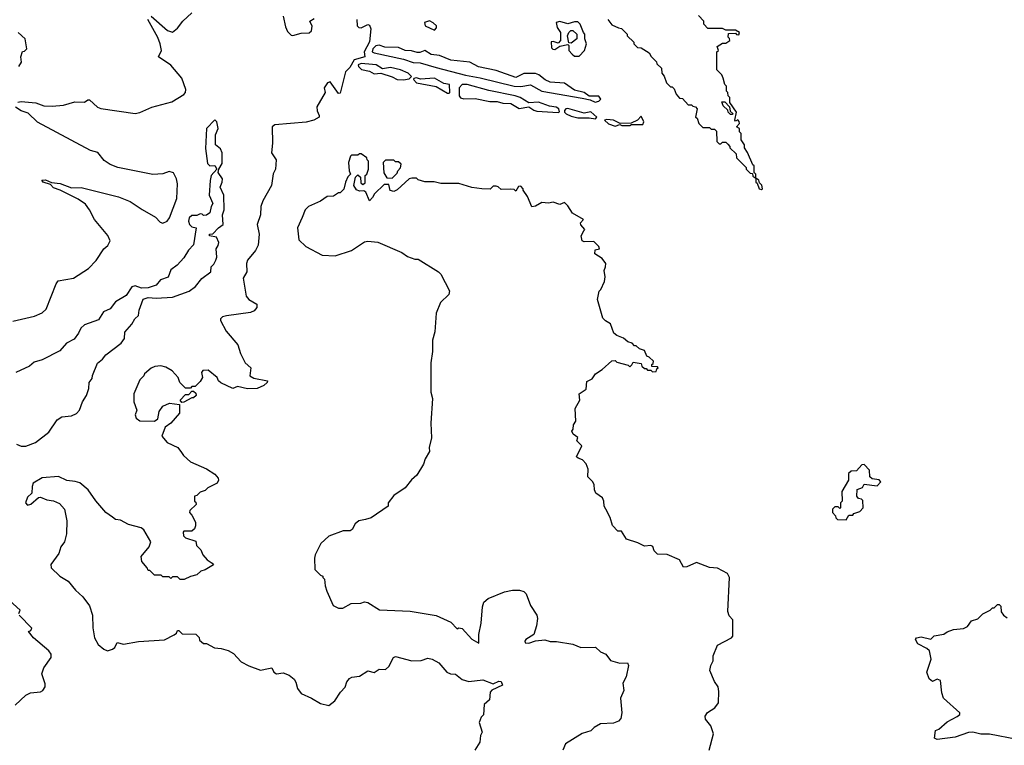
# Model space of a CAD drawing. Extents: x 2239805 to 2396427, y 665731 to 772158.
# Tile 150 of 256: x 2300036 to 2306087, y 733025 to 737483. Entities that reach past the tile are written whole.
import ezdxf

# ---------------------------------------------------------------- set-up
doc = ezdxf.new("R2010")
doc.units = 0

msp = doc.modelspace()

# ---------------------------------------------------------------- linework, layer by layer
at = {"layer": '0CON05XD'}
for points in [[(2300845, 737504), (2300945, 737417.5), (2300975, 737407.5), (2301005, 737431.2), (2301039.2, 737475), (2301094.4, 737525.6)], [(2301654.6, 737505), (2301670.4, 737440.4), (2301681.8, 737411.8), (2301705, 737388.8), (2301715, 737386.2), (2301765, 737400.9), (2301815, 737402.2), (2301829.2, 737415), (2301833, 737443), (2301820, 737475), (2301845, 737490)], [(2303650, 737485), (2303675, 737452.5), (2303715, 737432.5), (2303735, 737430), (2303770, 737395), (2303770, 737385), (2303810, 737345), (2303810, 737335), (2303831.7, 737311.7), (2303855, 737310), (2303905, 737280), (2303917, 737257), (2303950, 737225), (2303951.7, 737211.7), (2303980, 737185), (2303982.5, 737155), (2303997, 737137), (2304010, 737095), (2304035, 737070), (2304045, 737070), (2304058.3, 737058.3), (2304070, 737025), (2304091.7, 737001.7), (2304108.3, 736998.3), (2304145, 736960), (2304165, 736960), (2304171.7, 736951.7), (2304188.3, 736948.3), (2304200, 736935), (2304190, 736885), (2304198.3, 736878.3), (2304210, 736845), (2304235, 736820), (2304275, 736820), (2304285, 736810), (2304305, 736810), (2304318.3, 736798.3), (2304320, 736735), (2304335, 736720), (2304345, 736720), (2304355, 736730), (2304375, 736730), (2304388.3, 736718.3), (2304400, 736705), (2304400, 736695), (2304438.3, 736658.3), (2304440, 736635), (2304500, 736575), (2304500, 736565), (2304525, 736540), (2304538.3, 736538.3), (2304541.7, 736521.7), (2304560, 736510), (2304560, 736485), (2304568.3, 736478.3), (2304580, 736445), (2304595, 736440), (2304600, 736445), (2304597, 736467), (2304581.7, 736481.7), (2304578.3, 736498.3), (2304560, 736510), (2304560, 736535), (2304550, 736545), (2304550, 736585), (2304541.7, 736591.7), (2304508.3, 736668.3), (2304490, 736695), (2304490, 736715), (2304470, 736745), (2304470, 736785), (2304460, 736795), (2304460, 736815), (2304440, 736825), (2304460, 736845), (2304458.3, 736858.3), (2304448.3, 736868.3), (2304435, 736860), (2304430, 736865), (2304440, 736915), (2304400, 736975), (2304400, 737005), (2304390, 737015), (2304387, 737037), (2304380, 737045), (2304380, 737075), (2304370, 737085), (2304360, 737125), (2304350, 737145), (2304320, 737175), (2304320, 737285), (2304330, 737295), (2304321.7, 737318.3), (2304355, 737340), (2304375, 737340), (2304400, 737355), (2304398.3, 737368.3), (2304390, 737375), (2304391.7, 737398.3), (2304435, 737400), (2304441.7, 737391.7), (2304455, 737390), (2304460, 737405), (2304435, 737420), (2304375, 737420), (2304355, 737430), (2304265, 737430), (2304240, 737455), (2304240, 737475), (2304208.3, 737508.3)], [(2300025, 736976.7), (2300045, 736981.2), (2300135, 736972), (2300185, 736954.4), (2300235, 736952.5), (2300305, 736958.8), (2300375, 736978.8), (2300435, 736976.7), (2300455, 736990), (2300465, 736990), (2300515, 736946.7), (2300535, 736936.7), (2300745, 736907.5), (2300775, 736914), (2300847.5, 736945), (2300972.1, 736977.9), (2301045.5, 737024.5), (2301054.4, 737035.6), (2301056.7, 737055), (2301032.2, 737125), (2300964.6, 737204.6), (2300890, 737255), (2300906.7, 737295), (2300899.2, 737335), (2300885, 737373.3), (2300824.4, 737485)], [(2302107.5, 737485), (2302110, 737445), (2302120, 737435), (2302135, 737433.3), (2302175, 737453.3), (2302185, 737450), (2302195, 737427.5), (2302186.6, 737346.6), (2302153.3, 737285), (2302157.8, 737255), (2302092.6, 737237.4), (2302065, 737190), (2302037.7, 737162.3), (2302005, 737032.5), (2301995, 737030), (2301945, 737102.5), (2301927.5, 737095), (2301907.5, 737065), (2301912.5, 737035), (2301863, 736947), (2301863.3, 736923.3), (2301877.5, 736895), (2301876.7, 736885), (2301843.3, 736865), (2301796.6, 736853.4), (2301605, 736837.8), (2301586.7, 736825), (2301588.8, 736725), (2301583.3, 736665), (2301613, 736623), (2301607.5, 736565), (2301593.6, 736536.4), (2301583.3, 736465), (2301530.3, 736369.7), (2301518, 736335), (2301515.9, 736284.1), (2301496.2, 736225), (2301507.8, 736165), (2301502.6, 736097.4), (2301484.3, 736065), (2301435.7, 736005), (2301430.6, 735985), (2301432.9, 735935), (2301410, 735895), (2301428.8, 735785), (2301444.2, 735764.2), (2301492.5, 735735), (2301492.5, 735715), (2301477.5, 735695), (2301455, 735683.3), (2301307, 735663), (2301283, 735657), (2301270, 735645), (2301270, 735635), (2301305, 735570), (2301377.5, 735485), (2301393.3, 735433.3), (2301422.5, 735375), (2301457.5, 735345), (2301450, 735295), (2301475, 735280), (2301560, 735265), (2301557.5, 735255), (2301536.7, 735235), (2301495, 735218), (2301436.1, 735216.1), (2301375, 735230), (2301345, 735217.5), (2301271.7, 735251.7), (2301257.5, 735265), (2301250, 735285), (2301195, 735330), (2301161.7, 735328.3), (2301152.5, 735315), (2301160, 735285), (2301145, 735260), (2301115, 735230), (2301095, 735230), (2301085, 735220), (2301055, 735220), (2301020, 735255), (2301010, 735285), (2300972.5, 735325), (2300935, 735347.5), (2300903.6, 735356.4), (2300867, 735353), (2300845, 735342.5), (2300803.6, 735306.4), (2300800, 735295), (2300775, 735270), (2300737.5, 735185), (2300737.5, 735135), (2300756.7, 735085), (2300746, 735055), (2300752, 735035), (2300775, 735019.2), (2300865, 735016.7), (2300885, 735030), (2300892.5, 735075), (2300915, 735108), (2300956.4, 735126.4), (2301018.3, 735118.3), (2301017.5, 735065), (2300965, 735003.3), (2300930, 734980), (2300910, 734925), (2300942.5, 734885), (2301007.5, 734855), (2301030, 734825), (2301042.5, 734805), (2301085, 734766.7), (2301185, 734723.8), (2301235, 734690), (2301256.1, 734666.1), (2301257.5, 734655), (2301250, 734635), (2301193, 734607), (2301175, 734590), (2301145, 734580), (2301125, 734560), (2301110, 734555), (2301110, 734525), (2301118.3, 734518.3), (2301120, 734505), (2301081.7, 734468.3), (2301080, 734455), (2301095, 734440), (2301117.5, 734395), (2301117, 734373), (2301110, 734355), (2301095, 734340), (2301045, 734340), (2301040, 734335), (2301043, 734313), (2301055, 734300), (2301118.3, 734278.3), (2301123, 734253), (2301150, 734225), (2301162.5, 734195), (2301187.5, 734165), (2301220, 734145), (2301227, 734133), (2301177, 734103), (2301150, 734095), (2301125, 734072.5), (2301085, 734062.5), (2301047, 734043), (2301023, 734043), (2301005, 734060), (2300975, 734060), (2300965, 734050), (2300955, 734060), (2300915, 734060), (2300905, 734070), (2300865, 734070), (2300835, 734100), (2300825, 734100), (2300820, 734115), (2300787.5, 734155), (2300783.3, 734185), (2300832.5, 734245), (2300842.5, 734275), (2300799.3, 734349.3), (2300781.7, 734361.7), (2300705, 734382.5), (2300655, 734407.5), (2300625, 734413.3), (2300606.4, 734426.4), (2300566.1, 734456.1), (2300505, 734527.5), (2300457.5, 734595), (2300405, 734636.7), (2300376.4, 734646.4), (2300325, 734652.5), (2300275, 734677.5), (2300175, 734667.5), (2300120, 734635), (2300112.5, 734615), (2300110, 734575), (2300085, 734550), (2300072.5, 734515), (2300085, 734500), (2300105, 734507.5), (2300151.7, 734548.3), (2300165, 734550), (2300203.6, 734533.6), (2300245, 734527.5), (2300280.7, 734510.7), (2300312.5, 734475), (2300326.7, 734405), (2300323.8, 734325), (2300311.2, 734275), (2300288.8, 734245), (2300275.8, 734204.2), (2300227.5, 734135), (2300230, 734115), (2300283.3, 734065), (2300335, 734033.8), (2300378.8, 733978.8), (2300425, 733936.7), (2300465, 733882.5), (2300484, 733825), (2300485.9, 733745.9), (2300495.9, 733685.9), (2300518, 733645), (2300554, 733615), (2300575, 733605.8), (2300606.7, 733615), (2300621.2, 733625), (2300635, 733657.5), (2300675, 733646.7), (2300767, 733663), (2300926.4, 733673.6), (2300986.1, 733703.9), (2301000, 733715), (2301005, 733730), (2301015, 733730), (2301035, 733710), (2301118.3, 733708.3), (2301138.3, 733688.3), (2301141.7, 733671.7), (2301165, 733650), (2301185, 733650), (2301233, 733623), (2301275, 733620), (2301317, 733607), (2301349.3, 733589.3), (2301397, 733537), (2301445, 733512.5), (2301515, 733487.5), (2301565, 733497.5), (2301585, 733500), (2301597.5, 733475), (2301613.6, 733463.6), (2301655, 733470), (2301692.5, 733455), (2301722.3, 733432.3), (2301733.9, 733413.9), (2301742.5, 733375), (2301765, 733342.5), (2301830, 733315), (2301885, 733282.5), (2301935, 733270), (2301972.3, 733297.7), (2302007.7, 733352.3), (2302037, 733383), (2302046.2, 733415), (2302062.5, 733435), (2302077, 733443), (2302125, 733448.8), (2302175, 733483.3), (2302215, 733473.3), (2302245, 733492.5), (2302285, 733490), (2302305, 733510), (2302333.3, 733565), (2302345, 733570), (2302445, 733543.8), (2302503, 733547), (2302545, 733560), (2302570, 733555), (2302611.7, 733531.7), (2302660, 733475), (2302683.6, 733463.6), (2302715, 733462.5), (2302755, 733430), (2302797, 733417), (2302883, 733427), (2302945, 733402.5), (2302980.7, 733419.3), (2302995, 733417.5), (2303002.5, 733395), (2302937, 733363), (2302928.3, 733351.7), (2302923.3, 733305), (2302890, 733275), (2302887, 733213), (2302873, 733197), (2302860, 733165), (2302877.5, 733105), (2302867.5, 733085), (2302863.3, 733045), (2302832.5, 732995)], [(2302585, 737420), (2302597, 737433), (2302597.5, 737445), (2302577.5, 737465), (2302555, 737476.7), (2302524, 737466), (2302527.5, 737445), (2302585, 737420)], [(2303475, 737260), (2303507.5, 737295), (2303518.8, 737335), (2303510, 737365), (2303510, 737395), (2303500, 737405), (2303480, 737455), (2303465, 737470), (2303445, 737470), (2303405, 737457.5), (2303355, 737472.5), (2303333.3, 737466.7), (2303340, 737435), (2303360, 737405), (2303360, 737355), (2303345, 737340), (2303315, 737350), (2303301.7, 737348.3), (2303305, 737310), (2303311.7, 737301.7), (2303325, 737300), (2303355, 737320), (2303405, 737330), (2303410, 737325), (2303410, 737295), (2303431.7, 737271.7), (2303445, 737260), (2303475, 737260)], [(2300030, 737195), (2300047, 737223), (2300042.5, 737255), (2300053, 737287), (2300065, 737290), (2300080, 737305), (2300070, 737365), (2300027.5, 737405)], [(2303425, 737340), (2303411.7, 737341.7), (2303402.5, 737385), (2303410, 737405), (2303423, 737417), (2303435, 737417.5), (2303460, 737395), (2303460, 737365), (2303425, 737340)], [(2303573, 736977), (2303595, 736982.5), (2303607.5, 736995), (2303595, 737012.5), (2303535, 737012.5), (2303505, 737036.7), (2303445, 737050), (2303384.1, 737094.1), (2303295, 737098.8), (2303265, 737114), (2303225.5, 737145.5), (2303205, 737153.1), (2303135, 737151.9), (2303085, 737128.6), (2302965, 737170.8), (2302855, 737194.2), (2302801.7, 737221.7), (2302685, 737234.2), (2302615, 737263.3), (2302565, 737270), (2302525, 737293.3), (2302495, 737281.2), (2302478, 737282), (2302443, 737293), (2302405, 737294.2), (2302365, 737312), (2302280, 737315), (2302245, 737326), (2302225, 737322.5), (2302205.4, 737305), (2302203.1, 737285), (2302215, 737279.1), (2302395, 737240), (2302455, 737219.8), (2302498.1, 737218.1), (2302595, 737189.1), (2302775, 737141.7), (2302866.6, 737126.6), (2303075, 737075.4), (2303115, 737073.4), (2303175, 737083.1), (2303245, 737043.9), (2303492.1, 737002.1), (2303541.7, 736991.7), (2303573, 736977)], [(2302395, 737114.2), (2302430, 737120), (2302443.8, 737135), (2302424.3, 737155), (2302375.8, 737175), (2302315, 737190.5), (2302265, 737182.2), (2302226.5, 737205), (2302205, 737208.7), (2302135, 737214.5), (2302116.7, 737205), (2302118.9, 737195), (2302137.6, 737177.6), (2302185, 737166.7), (2302215, 737150.8), (2302255, 737154), (2302325, 737132.5), (2302355, 737115.8), (2302395, 737114.2)], [(2302675, 737032.5), (2302680, 737035), (2302678.1, 737085), (2302641.7, 737091.7), (2302585.6, 737125), (2302498.9, 737118.9), (2302474.2, 737125.8), (2302457.5, 737122.5), (2302456.7, 737115), (2302475, 737096.2), (2302595, 737072.9), (2302665, 737032.5), (2302675, 737032.5)], [(2303345, 736913.3), (2303352.5, 736917.5), (2303350, 736935), (2303333.3, 736945), (2303292.1, 736952.1), (2303225, 736975.7), (2303165, 736972), (2303111.9, 737005), (2303080, 737015), (2302918.3, 737048.3), (2302785, 737085.2), (2302755, 737084.2), (2302736.7, 737065), (2302737.5, 737015), (2302745, 737002.5), (2302765, 736996.2), (2302835, 736998.8), (2302925, 736980), (2302970.7, 736980.7), (2303005, 736970), (2303055, 736968), (2303105, 736938), (2303165, 736948.8), (2303195, 736927.5), (2303215, 736922), (2303345, 736913.3)], [(2299995, 735632), (2300127.7, 735662.3), (2300175, 735681.2), (2300198.8, 735705), (2300259.7, 735860.3), (2300271.9, 735878.1), (2300367.5, 735895), (2300460, 735955), (2300505.8, 736004.2), (2300552.5, 736075), (2300577.5, 736095), (2300592.5, 736125), (2300578.3, 736158.3), (2300496.4, 736256.4), (2300466.2, 736315), (2300439.7, 736349.7), (2300395, 736381.2), (2300285, 736436.2), (2300245, 736450), (2300225, 736470), (2300180, 736485), (2300171.7, 736498.3), (2300195, 736500), (2300232.5, 736482.5), (2300285, 736476.2), (2300355, 736451.2), (2300415, 736452.5), (2300644.2, 736394.2), (2300715, 736366), (2300788.1, 736318.1), (2300870.7, 736270.7), (2300899.3, 736239.3), (2300915, 736233.3), (2300942.5, 736245), (2300956, 736265), (2301001.4, 736385), (2301005.8, 736475), (2301000, 736505), (2300981.7, 736541.7), (2300955, 736550), (2300915, 736536.2), (2300855, 736532.5), (2300640, 736575), (2300592.7, 736592.7), (2300555, 736617.5), (2300517, 736667), (2300470.5, 736680.5), (2300145, 736854), (2300088.3, 736908.3), (2300045, 736923.3), (2300010, 736945)], [(2304415, 736900), (2304405, 736900), (2304390, 736915), (2304388.3, 736928.3), (2304360, 736955), (2304351.7, 736978.3), (2304368.3, 736978.3), (2304398.3, 736948.3), (2304401.7, 736921.7), (2304420, 736905), (2304415, 736900)], [(2303575, 736873.8), (2303582.5, 736885), (2303545, 736916.7), (2303505, 736910), (2303405, 736937.1), (2303392, 736935), (2303383.8, 736925), (2303383.3, 736915), (2303394.2, 736904.2), (2303425, 736890), (2303465, 736881.2), (2303535, 736881.2), (2303575, 736873.8)], [(2303695, 736830), (2303725, 736840), (2303737, 736833), (2303785, 736833.3), (2303795, 736840), (2303865, 736840), (2303872.5, 736855), (2303855, 736890), (2303833.6, 736866.4), (2303793, 736847), (2303726.1, 736846.1), (2303685, 736865.3), (2303645, 736870), (2303630, 736865), (2303653.9, 736843.9), (2303695, 736830)], [(2300016.7, 734875), (2300045, 734862), (2300075, 734862.5), (2300132.5, 734885), (2300215, 734948.8), (2300265.9, 735024.1), (2300296.1, 735043.9), (2300355, 735048.8), (2300385.9, 735064.1), (2300403.3, 735085), (2300422.5, 735135), (2300447.5, 735175), (2300461.7, 735218.3), (2300462.5, 735255), (2300481.7, 735278.3), (2300483, 735297), (2300515, 735372.5), (2300545, 735396.7), (2300566.2, 735425), (2300660.8, 735495), (2300680, 735525), (2300683, 735563), (2300725, 735612.5), (2300743.8, 735646.2), (2300766.2, 735665), (2300770.7, 735699.3), (2300795, 735766), (2300825, 735775.6), (2300875, 735772.5), (2300975, 735779.4), (2301076.7, 735815), (2301116.2, 735845), (2301156.1, 735893.9), (2301210, 735935), (2301212.5, 735965), (2301229.3, 735980.7), (2301242.5, 736005), (2301247.5, 736025), (2301243.3, 736075), (2301256.7, 736095), (2301260, 736115), (2301245, 736147.5), (2301202.5, 736155), (2301203.3, 736165), (2301222.5, 736167.5), (2301257.5, 736205), (2301287.5, 736225), (2301282.5, 736285), (2301292.5, 736315), (2301291.2, 736405), (2301267.5, 736455), (2301281.2, 736485), (2301282, 736505), (2301256.7, 736545), (2301260, 736565), (2301280.5, 736599.5), (2301280, 736665), (2301269.3, 736689.3), (2301240, 736715), (2301240, 736775), (2301256, 736815), (2301248.5, 736855), (2301235, 736868.6), (2301184.2, 736815.8), (2301178.3, 736691.7), (2301190.5, 736600.5), (2301205, 736586.2), (2301235, 736588), (2301247.5, 736565), (2301213.4, 736526.6), (2301206.5, 736495), (2301201.2, 736405), (2301223.3, 736355), (2301212.5, 736335), (2301205, 736297.5), (2301185, 736283.3), (2301165, 736280), (2301158.3, 736288.3), (2301145, 736290), (2301125, 736280), (2301095, 736280), (2301078, 736265), (2301074.4, 736245), (2301080, 736225), (2301095, 736210), (2301120, 736205), (2301105, 736100), (2301072.8, 736067.2), (2301045, 736020), (2301004.2, 735975.8), (2300965, 735946.7), (2300949.1, 735900.9), (2300902.5, 735885), (2300875, 735851.2), (2300825, 735835.6), (2300785, 735833.1), (2300745, 735847.8), (2300725, 735842), (2300691.4, 735788.6), (2300625, 735748.8), (2300592.3, 735707.7), (2300550.9, 735689.1), (2300520.3, 735639.7), (2300435, 735608.6), (2300412.7, 735587.3), (2300397.3, 735557.3), (2300370.3, 735519.7), (2300324, 735495), (2300282.1, 735447.9), (2300175, 735392.9), (2300125, 735380), (2300096.1, 735353.9), (2300012.5, 735315)], [(2304273.8, 732995), (2304300, 733095), (2304282.5, 733145), (2304250, 733185), (2304247.5, 733205), (2304263.6, 733226.4), (2304307.5, 733255), (2304330, 733285), (2304332.5, 733355), (2304327.5, 733385), (2304306.7, 733416.7), (2304277.5, 733485), (2304282.5, 733515), (2304297.5, 733545), (2304297.5, 733575), (2304325, 733640), (2304410, 733685), (2304417.5, 733695), (2304417.5, 733795), (2304395, 733820), (2304387, 733847), (2304397.5, 734055), (2304385, 734080), (2304325, 734112.5), (2304275, 734117.5), (2304195, 734147.5), (2304135, 734122.5), (2304115, 734120), (2304090, 734165), (2304015, 734196.7), (2303955, 734200), (2303935, 734220), (2303926.7, 734246.7), (2303915, 734252.5), (2303875, 734248), (2303835, 734268.8), (2303765, 734292.5), (2303735, 734340), (2303711.7, 734341.7), (2303680, 734375), (2303663.8, 734425), (2303637.5, 734475), (2303627.5, 734495), (2303626.7, 734525), (2303617.5, 734545), (2303577.5, 734575), (2303567.5, 734595), (2303567, 734627), (2303556.4, 734646.4), (2303527.5, 734675), (2303529.3, 734720.7), (2303517.5, 734755), (2303495, 734780), (2303468.3, 734788.3), (2303458.3, 734798.3), (2303490, 734865), (2303460, 734895), (2303467, 734917), (2303437, 734937), (2303430, 734955), (2303438.3, 734968.3), (2303440, 734995), (2303453, 735017), (2303450, 735095), (2303477.5, 735145), (2303473.3, 735185), (2303517, 735213), (2303520.7, 735259.3), (2303555, 735277.5), (2303573.6, 735306.4), (2303615, 735333.3), (2303675, 735387.5), (2303695, 735390), (2303705, 735380), (2303775, 735360), (2303785, 735350), (2303798.3, 735361.7), (2303805, 735380), (2303855, 735370), (2303860, 735355), (2303875, 735340), (2303885, 735340), (2303895, 735330), (2303915, 735330), (2303925, 735320), (2303948.3, 735321.7), (2303951.7, 735338.3), (2303960, 735345), (2303955, 735350), (2303921.7, 735351.7), (2303920, 735365), (2303928.3, 735371.7), (2303930, 735385), (2303905, 735410), (2303890, 735415), (2303875, 735450), (2303845, 735460), (2303825, 735480), (2303815, 735480), (2303800, 735495), (2303773, 735503), (2303747, 735527), (2303705, 735543.3), (2303687, 735557), (2303667.5, 735615), (2303635, 735632.5), (2303619.3, 735649.3), (2303586.7, 735765), (2303597.5, 735815), (2303607.5, 735825), (2303630, 735875), (2303633, 735903), (2303627, 735943), (2303636.7, 735965), (2303637.5, 735985), (2303616.4, 736016.4), (2303570, 736045), (2303571.7, 736068.3), (2303600, 736075), (2303595, 736090), (2303565, 736120), (2303505, 736117.5), (2303492.5, 736125), (2303486.7, 736155), (2303503.6, 736186.4), (2303510, 736195), (2303483.9, 736223.9), (2303482.5, 736235), (2303500, 736255), (2303433.6, 736293.6), (2303405, 736340), (2303385, 736360), (2303355, 736347.5), (2303315, 736362.5), (2303285, 736356.7), (2303245, 736360), (2303205, 736337.5), (2303183, 736333), (2303157, 736397), (2303130, 736435), (2303130, 736445), (2303115, 736460), (2303101.7, 736458.3), (2303085, 736430), (2303075, 736440), (2303055, 736442.5), (2302995, 736440), (2302977, 736457), (2302965, 736460), (2302945, 736460), (2302927.5, 736442.5), (2302876.4, 736443.6), (2302815, 736453.3), (2302735, 736477.5), (2302625, 736477.5), (2302583, 736487), (2302525, 736487.5), (2302485, 736500), (2302475, 736510), (2302445, 736510), (2302430, 736505), (2302355, 736437.5), (2302335, 736427.5), (2302313.3, 736433.3), (2302305, 736470), (2302275, 736470), (2302217, 736413), (2302205, 736390), (2302185, 736370), (2302163, 736423), (2302151.7, 736431.7), (2302125, 736430), (2302105, 736437.5), (2302090, 736465), (2302100, 736515), (2302115, 736530), (2302130, 736515), (2302131.7, 736481.7), (2302145, 736470), (2302158.3, 736481.7), (2302160, 736525), (2302170, 736535), (2302180, 736565), (2302180, 736615), (2302171.7, 736621.7), (2302170, 736635), (2302135, 736660), (2302125, 736660), (2302115, 736650), (2302075, 736650), (2302070, 736645), (2302057.5, 736605), (2302060, 736555), (2302070, 736535), (2302053, 736517), (2302037.5, 736485), (2302028.3, 736441.7), (2302005, 736420), (2301995, 736420), (2301965, 736400), (2301925, 736397.5), (2301885, 736367.5), (2301810, 736335), (2301790, 736315), (2301773, 736267), (2301742.5, 736205), (2301751.7, 736131.7), (2301795, 736090), (2301895, 736037.5), (2301975, 736033.3), (2302075, 736066.2), (2302155, 736118.8), (2302175, 736123.3), (2302236.1, 736116.1), (2302385, 736052.5), (2302418.3, 736028.3), (2302465, 736012.5), (2302485, 736012.5), (2302610, 735935), (2302625, 735920), (2302676.4, 735816.4), (2302672.5, 735795), (2302622.5, 735745), (2302595, 735680), (2302587.5, 735565), (2302572.5, 735515), (2302572.5, 735445), (2302563.3, 735375), (2302563.3, 735195), (2302572.5, 735155), (2302563.3, 735005), (2302567.5, 734915), (2302552.5, 734855), (2302555, 734830), (2302527.5, 734785), (2302518.3, 734751.7), (2302476.1, 734683.9), (2302443.6, 734656.4), (2302405, 734607.5), (2302335, 734560), (2302300, 734515), (2302300, 734495), (2302197, 734423), (2302161.7, 734411.7), (2302120, 734405), (2302097.5, 734385), (2302079.3, 734350.7), (2302067, 734343), (2302025, 734342.5), (2301935, 734310), (2301887.5, 734265), (2301852.5, 734195), (2301847.5, 734175), (2301850, 734105), (2301885, 734070), (2301900, 734065), (2301900, 734055), (2301910, 734045), (2301912.5, 734005), (2301923, 733973), (2301963.3, 733883.3), (2301995, 733867.5), (2302021.7, 733868.3), (2302073, 733897), (2302131.7, 733898.3), (2302155, 733907.5), (2302175, 733902.5), (2302247, 733857), (2302435, 733850), (2302595, 733823.3), (2302685, 733782.5), (2302725, 733740), (2302735, 733747.5), (2302755, 733742.5), (2302815, 733677.5), (2302857.5, 733652.5), (2302857.5, 733705), (2302872.5, 733775), (2302880, 733875), (2302888.8, 733905), (2302915, 733926.9), (2303015, 733968.9), (2303065, 733978.5), (2303107.7, 733977.7), (2303135, 733969.2), (2303148, 733955), (2303176, 733885), (2303213.1, 733825), (2303218.9, 733805), (2303211.2, 733758.8), (2303195, 733706.7), (2303146.7, 733675), (2303140, 733665), (2303142.5, 733655), (2303165, 733653.1), (2303205, 733667.5), (2303262.3, 733672.3), (2303295, 733662), (2303335, 733663.8), (2303435.9, 733645.9), (2303485, 733626.2), (2303575, 733628.8), (2303605, 733600), (2303637.5, 733585), (2303666.4, 733546.4), (2303725, 733530), (2303771.7, 733531.7), (2303777.5, 733515), (2303762.5, 733445), (2303743.3, 733406.7), (2303748.3, 733361.7), (2303728.8, 733315), (2303736.7, 733225), (2303730.7, 733189.3), (2303715, 733173.3), (2303685, 733160), (2303605, 733156.7), (2303565.9, 733134.1), (2303545, 733114), (2303492.1, 733097.9), (2303391.2, 733035), (2303373.3, 732995)], [(2302325, 736510), (2302355, 736540), (2302360, 736555), (2302377, 736573), (2302380, 736595), (2302365, 736610), (2302345, 736610), (2302335, 736620), (2302285, 736620), (2302270, 736605), (2302273, 736543), (2302291.7, 736511.7), (2302325, 736510)], [(2301031.7, 735131.7), (2301022.5, 735145), (2301055, 735180), (2301075, 735180), (2301095, 735200), (2301105, 735200), (2301118.3, 735188.3), (2301120, 735175), (2301105, 735160), (2301095, 735160), (2301045, 735132.5), (2301031.7, 735131.7)], [(2305115, 734410), (2305131.7, 734438.3), (2305155, 734440), (2305161.7, 734448.3), (2305198.3, 734461.7), (2305220, 734485), (2305218.3, 734528.3), (2305208.3, 734538.3), (2305191.7, 734541.7), (2305180, 734555), (2305182.5, 734597.5), (2305215, 734610), (2305225, 734630), (2305305, 734620), (2305327, 734643), (2305317, 734657), (2305275, 734662.5), (2305260, 734675), (2305257.5, 734715), (2305225, 734750), (2305211.7, 734748.3), (2305178.3, 734711.7), (2305145, 734710), (2305130, 734695), (2305130, 734655), (2305087.5, 734585), (2305090, 734525), (2305080, 734515), (2305080, 734485), (2305075, 734480), (2305065, 734490), (2305045, 734490), (2305030, 734475), (2305030, 734455), (2305050, 734435), (2305051.7, 734421.7), (2305061.7, 734411.7), (2305115, 734410)], [(2300030, 733835), (2300040, 733855), (2299973.3, 733915)], [(2306165, 733060), (2305995, 733094.2), (2305942.7, 733092.7), (2305893.9, 733106.1), (2305865.9, 733104.1), (2305785, 733076), (2305675, 733061.2), (2305658.3, 733068.3), (2305663.3, 733115), (2305685, 733123.3), (2305735, 733168.8), (2305797.3, 733202.7), (2305812.5, 733215), (2305812.5, 733225), (2305713.9, 733313.9), (2305702.2, 733347.8), (2305695, 733422.5), (2305675, 733431.2), (2305645, 733416.7), (2305625, 733432.5), (2305610, 733475), (2305636.7, 733553.3), (2305627.5, 733605), (2305610.6, 733620.6), (2305555, 733648), (2305540.8, 733675), (2305547.5, 733685), (2305575, 733690.8), (2305635, 733677.5), (2305655, 733697.5), (2305715, 733707.5), (2305735, 733722.5), (2305775, 733737.5), (2305835, 733742.5), (2305860, 733755), (2305885, 733790), (2305925, 733802.5), (2305955, 733832.5), (2306000, 733855), (2306015, 733870), (2306025, 733870), (2306045, 733890), (2306055, 733890), (2306065, 733880), (2306067.5, 733845), (2306082.5, 733825), (2306105, 733807.5)], [(2300008.3, 733271.7), (2300075, 733332.5), (2300101.7, 733348.3), (2300165, 733352.5), (2300179.3, 733360.7), (2300193.3, 733385), (2300193, 733403), (2300172.5, 733465), (2300185, 733500), (2300230, 733565), (2300230, 733585), (2300216.2, 733605), (2300121.2, 733685), (2300090, 733725), (2300105, 733730), (2300110, 733745), (2300033.3, 733825)]]:
    msp.add_lwpolyline(points, dxfattribs=at)

doc.saveas('drawing.dxf')
